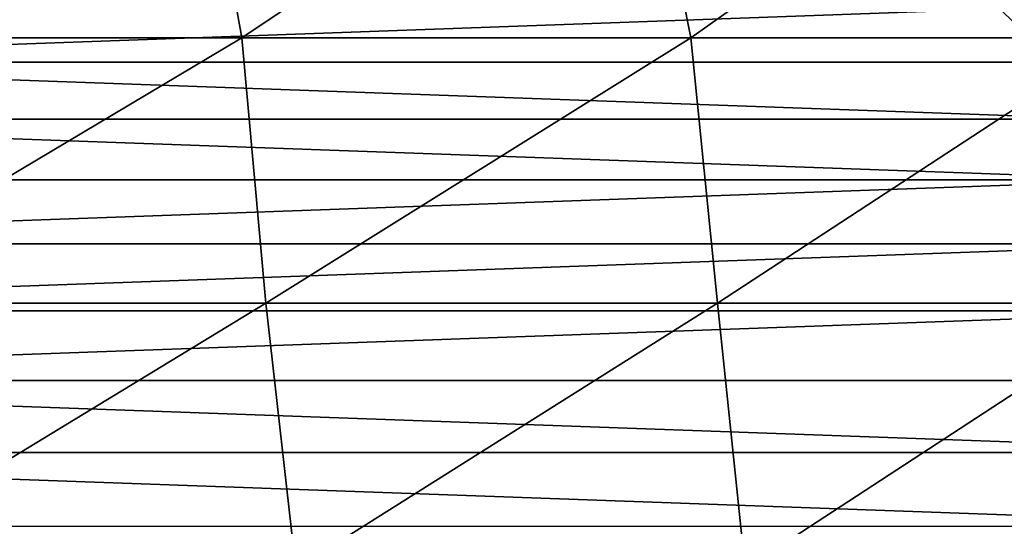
# Model space of a CAD drawing. Header units: metres. Extents: x -59 to 113, y -107 to 107.
# Tile 187 of 192: x 83.44 to 95.16, y 3.67 to 9.7. Entities that reach past the tile are written whole.
import ezdxf

# ---------------------------------------------------------------- set-up
doc = ezdxf.new("R2010")
doc.units = ezdxf.units.M
doc.layers.add('solid_20_382_333_XXX', color=7, linetype='CONTINUOUS')

msp = doc.modelspace()

# ---------------------------------------------------------------- linework, layer by layer
at = {"layer": 'solid_20_382_333_XXX'}
for points in [[(85.5158, 12.644617, -24.993), (80.019447, 12.644617, -24.681911), (80.524788, 9.482673, -24.695848)], [(85.5158, 12.644617, -24.993), (80.524788, 9.482673, -24.695848), (86.082497, 9.482673, -25.011452)], [(90.80088, 12.644617, -25.336784), (85.5158, 12.644617, -24.993), (86.082497, 9.482673, -25.011452)], [(90.80088, 12.644617, -25.336784), (86.082497, 9.482673, -25.011452), (91.424683, 9.482673, -25.360403)], [(95.892784, 12.644617, -25.714334), (90.80088, 12.644617, -25.336784), (91.424683, 9.482673, -25.360403)], [(95.892784, 12.644617, -25.714334), (91.424683, 9.482673, -25.360403), (96.570282, 9.482673, -25.743799)], [(95.775406, 9.192339, -53.402004), (95.098854, 9.824653, -53.461193), (96.392624, 9.899495, -52.344185)], [(78.137215, 9.824791, -54.945145), (95.098854, 9.824653, -53.461193), (77.460548, 9.192389, -55.004349)], [(77.460548, 9.192389, -55.004349), (95.098854, 9.824653, -53.461193), (95.775406, 9.192339, -53.402004)], [(86.082497, 9.482673, -25.011452), (80.524788, 9.482673, -24.695848), (80.782425, 6.320729, -24.698147)], [(86.082497, 9.482673, -25.011452), (80.782425, 6.320729, -24.698147), (86.371376, 6.320729, -25.014914)], [(91.424683, 9.482673, -25.360403), (86.082497, 9.482673, -25.011452), (86.371376, 6.320729, -25.014914)], [(91.424683, 9.482673, -25.360403), (86.371376, 6.320729, -25.014914), (91.742645, 6.320729, -25.36525)], [(96.570282, 9.482673, -25.743799), (91.424683, 9.482673, -25.360403), (91.742645, 6.320729, -25.36525)], [(96.570282, 9.482673, -25.743799), (91.742645, 6.320729, -25.36525), (96.915634, 6.320729, -25.750263)], [(77.460548, 9.192389, -55.004349), (96.405334, 8.513163, -53.346893), (76.830551, 8.513135, -55.059464)], [(77.460548, 9.192389, -55.004349), (95.775406, 9.192339, -53.402004), (96.405334, 8.513163, -53.346893)], [(76.830551, 8.513135, -55.059464), (96.985435, 7.790548, -53.296143), (76.250565, 7.790666, -55.110207)], [(76.830551, 8.513135, -55.059464), (96.405334, 8.513163, -53.346893), (96.985435, 7.790548, -53.296143)], [(76.250565, 7.790666, -55.110207), (96.985435, 7.790548, -53.296143), (75.723274, 7.028327, -55.156338)], [(75.723274, 7.028327, -55.156338), (96.985435, 7.790548, -53.296143), (97.512657, 7.028291, -53.250015)], [(75.723274, 7.028327, -55.156338), (97.512657, 7.028291, -53.250015), (75.251564, 6.230266, -55.197609)], [(75.251564, 6.230266, -55.197609), (97.512657, 7.028291, -53.250015), (97.984421, 6.230127, -53.20874)], [(75.251564, 6.230266, -55.197609), (97.984421, 6.230127, -53.20874), (74.837746, 5.400411, -55.23381)], [(74.837746, 5.400411, -55.23381), (97.984421, 6.230127, -53.20874), (98.398193, 5.400343, -53.172539)], [(86.371376, 6.320729, -25.014914), (80.782425, 6.320729, -24.698147), (81.170204, 3.158785, -24.710245)], [(86.371376, 6.320729, -25.014914), (81.170204, 3.158785, -24.710245), (86.728119, 3.158785, -25.02627)], [(91.742645, 6.320729, -25.36525), (86.371376, 6.320729, -25.014914), (86.728119, 3.158785, -25.02627)], [(91.742645, 6.320729, -25.36525), (86.728119, 3.158785, -25.02627), (92.070915, 3.158785, -25.375517)], [(96.915634, 6.320729, -25.750263), (91.742645, 6.320729, -25.36525), (92.070915, 3.158785, -25.375517)], [(96.915634, 6.320729, -25.750263), (92.070915, 3.158785, -25.375517), (97.217819, 3.158785, -25.7591)], [(74.837746, 5.400411, -55.23381), (98.751968, 4.542984, -53.14159), (74.483932, 4.542972, -55.264767)], [(74.837746, 5.400411, -55.23381), (98.398193, 5.400343, -53.172539), (98.751968, 4.542984, -53.14159)], [(74.483932, 4.542972, -55.264767), (99.043915, 3.662463, -53.116047), (74.192032, 3.662574, -55.290306)], [(74.483932, 4.542972, -55.264767), (98.751968, 4.542984, -53.14159), (99.043915, 3.662463, -53.116047)]]:
    msp.add_3dface(points, dxfattribs=at)

doc.saveas('drawing.dxf')
